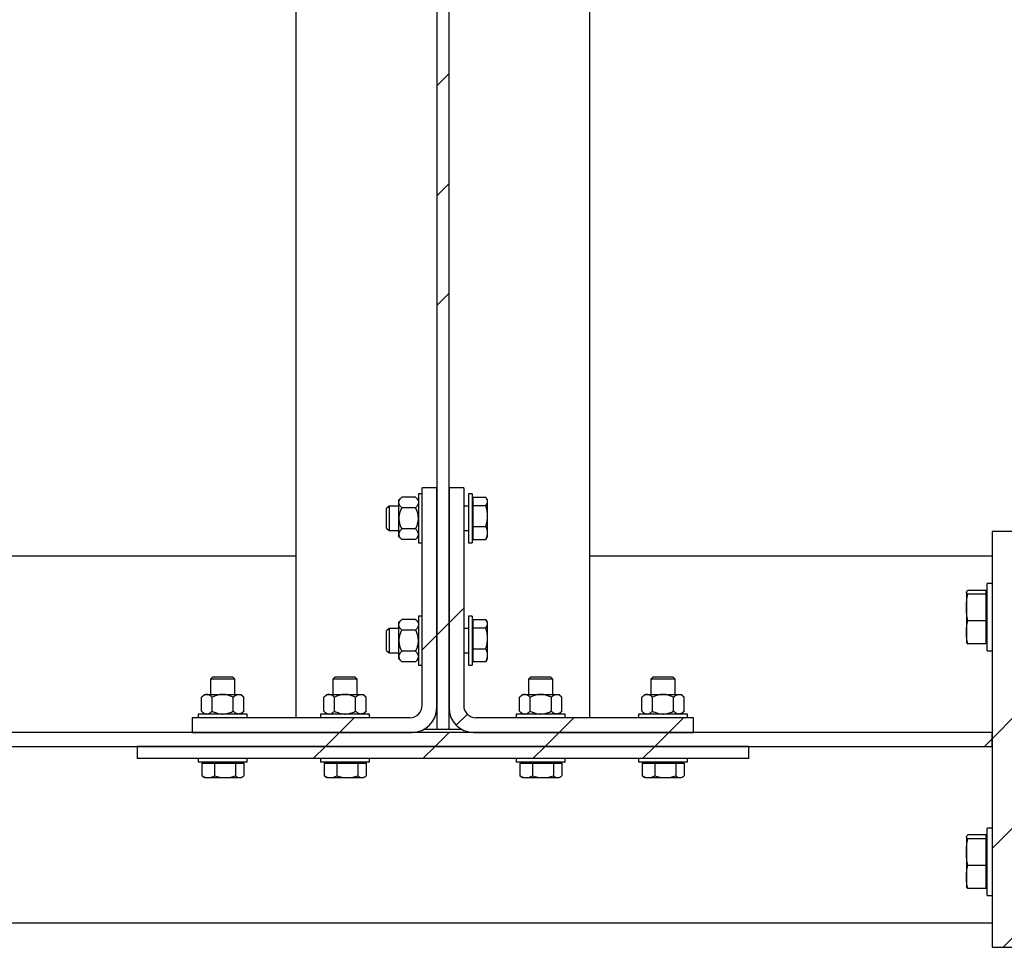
# Model space of a CAD drawing. Header units: millimetres. Extents: x 0 to 841, y 0 to 594.
# Tile 6 of 95: x 145 to 185, y 284 to 321. Entities that reach past the tile are written whole.
import ezdxf

# ---------------------------------------------------------------- set-up
doc = ezdxf.new("R2010")
doc.units = ezdxf.units.MM
doc.layers.add('TRAIT-FINS', color=9, linetype='Continuous')
doc.layers.add('TRAIT-FORT', color=4, linetype='Continuous', lineweight=25)
pattern_1 = [(45, (0, 0), (-13.4704, 13.4704), []), (45, (4.49, 2e-323), (-13.4704, 13.4704), []), (45, (8.98, 4e-323), (-13.4704, 13.4704), []), (45, (13.47, 6e-323), (-13.4704, 13.4704), [])]

msp = doc.modelspace()

# ---------------------------------------------------------------- hatches: boundary and pattern name
at = {"layer": 'TRAIT-FINS'}
h = msp.add_hatch(dxfattribs=at)
h.set_pattern_fill('DIN 201 ACIER ET FONTE', color=9, style=0, pattern_type=2)
h.set_pattern_definition(pattern_1)
h.paths.add_polyline_path([(162.108, 435.145), (161.608, 435.145), (161.608, 292.445), (162.108, 292.445)], flags=0)
h = msp.add_hatch(dxfattribs=at)
h.set_pattern_fill('DIN 201 ACIER ET FONTE', color=9, style=0, pattern_type=2)
h.set_pattern_definition(pattern_1)
edge = h.paths.add_edge_path(flags=0)
edge.add_line((161.008, 302.333), (161.008, 293.433))
edge.add_arc((160.508, 293.433), 0.5, 270, 360, ccw=False)
edge.add_line((160.508, 292.933), (151.608, 292.933))
edge.add_line((151.608, 292.933), (151.608, 292.333))
edge.add_line((151.608, 292.333), (160.608, 292.333))
edge.add_arc((160.608, 293.333), 1, 270, 360)
edge.add_line((161.608, 293.333), (161.608, 302.333))
edge.add_line((161.608, 302.333), (161.008, 302.333))
h = msp.add_hatch(dxfattribs=at)
h.set_pattern_fill('DIN 201 ACIER ET FONTE', color=9, style=0, pattern_type=2)
h.set_pattern_definition(pattern_1)
edge = h.paths.add_edge_path(flags=0)
edge.add_line((172.108, 292.933), (163.208, 292.933))
edge.add_arc((163.208, 293.433), 0.5, 180, 270, ccw=False)
edge.add_line((162.708, 293.433), (162.708, 302.333))
edge.add_line((162.708, 302.333), (162.108, 302.333))
edge.add_line((162.108, 302.333), (162.108, 293.333))
edge.add_arc((163.108, 293.333), 1, 180, 270)
edge.add_line((163.108, 292.333), (172.108, 292.333))
edge.add_line((172.108, 292.333), (172.108, 292.933))
h = msp.add_hatch(dxfattribs=at)
h.set_pattern_fill('DIN 201 ACIER ET FONTE', color=9, style=0, pattern_type=2)
h.set_pattern_definition(pattern_1)
h.paths.add_polyline_path([(185.308, 283.545), (185.308, 300.545), (184.308, 300.545), (184.308, 283.545)], flags=0)
h = msp.add_hatch(dxfattribs=at)
h.set_pattern_fill('DIN 201 ACIER ET FONTE', color=9, style=0, pattern_type=2)
h.set_pattern_definition(pattern_1)
h.paths.add_polyline_path([(104.308, 291.758), (184.308, 291.758), (184.308, 292.333), (104.308, 292.333)], flags=0)
h = msp.add_hatch(dxfattribs=at)
h.set_pattern_fill('DIN 201 ACIER ET FONTE', color=9, style=0, pattern_type=2)
h.set_pattern_definition(pattern_1)
h.paths.add_polyline_path([(149.358, 291.258), (174.358, 291.258), (174.358, 291.758), (149.358, 291.758)], flags=0)

# ---------------------------------------------------------------- linework, layer by layer
at = {"layer": 'TRAIT-FORT', "color": 4, "linetype": 'Continuous', "lineweight": 25}
for p, q in [((161.608, 435.145), (161.608, 292.445)), ((162.108, 292.445), (162.108, 435.145)), ((155.858, 292.933), (155.858, 434.658)), ((167.858, 292.933), (167.858, 434.658)), ((161.608, 302.333), (161.008, 302.333)), ((161.008, 293.433), (161.008, 302.333)), ((161.608, 293.333), (161.608, 302.333)), ((162.108, 302.333), (162.108, 293.333)), ((162.708, 302.333), (162.108, 302.333)), ((162.708, 302.333), (162.708, 293.433)), ((160.174, 301.949), (160.058, 301.833)), ((160.742, 301.949), (160.174, 301.949)), ((160.858, 301.833), (160.742, 301.949)), ((161.008, 302.083), (160.858, 302.083)), ((160.858, 302.083), (160.858, 300.083)), ((163.058, 302.083), (162.908, 302.083)), ((162.908, 302.083), (162.908, 300.083)), ((163.058, 302.083), (163.058, 300.083)), ((163.098, 301.942), (163.616, 301.942)), ((163.098, 301.61), (163.098, 301.942)), ((163.683, 301.833), (163.647, 301.895)), ((159.658, 301.583), (159.558, 301.483)), ((159.558, 300.683), (159.558, 301.483)), ((160.058, 301.583), (159.658, 301.583)), ((159.658, 301.583), (159.658, 300.583)), ((160.058, 301.732), (160.058, 301.833)), ((160.058, 301.083), (160.058, 301.732)), ((160.742, 301.516), (160.174, 301.516)), ((162.908, 301.583), (162.708, 301.583)), ((163.098, 301.775), (163.058, 301.775)), ((163.098, 301.61), (163.616, 301.61)), ((163.098, 300.751), (163.098, 301.61)), ((163.683, 301.776), (163.683, 301.833)), ((163.683, 301.181), (163.683, 301.776)), ((160.058, 300.433), (160.058, 301.083)), ((163.683, 300.488), (163.683, 301.181)), ((159.558, 300.683), (159.658, 300.583)), ((163.098, 300.751), (163.616, 300.751)), ((163.098, 300.224), (163.098, 300.751)), ((159.658, 300.583), (160.058, 300.583)), ((160.058, 300.333), (160.058, 300.433)), ((160.058, 300.333), (160.174, 300.217)), ((160.742, 300.65), (160.174, 300.65)), ((160.742, 300.217), (160.858, 300.333)), ((162.708, 300.583), (162.908, 300.583)), ((163.058, 300.39), (163.098, 300.39)), ((163.644, 300.272), (163.616, 300.224)), ((163.647, 300.271), (163.683, 300.333)), ((163.683, 300.333), (163.683, 300.488)), ((184.308, 300.545), (184.308, 283.545)), ((185.308, 300.545), (184.308, 300.545)), ((160.742, 300.217), (160.174, 300.217)), ((160.858, 300.083), (161.008, 300.083)), ((162.908, 300.083), (163.058, 300.083)), ((163.098, 300.224), (163.616, 300.224)), ((132.408, 299.545), (155.858, 299.545)), ((167.858, 299.545), (184.308, 299.545)), ((184.308, 298.42), (184.108, 298.42)), ((184.108, 297.177), (184.108, 298.42)), ((183.261, 298.08), (183.258, 298.07)), ((183.258, 298.07), (183.258, 298.07)), ((183.258, 298.062), (183.258, 297.438)), ((184.068, 298.139), (183.315, 298.139)), ((184.068, 297.985), (183.315, 297.985)), ((184.068, 297.985), (184.068, 298.139)), ((184.108, 297.995), (184.068, 297.995)), ((184.068, 296.891), (184.068, 297.985)), ((161.008, 297.083), (160.858, 297.083)), ((160.858, 297.083), (160.858, 295.083)), ((163.058, 297.083), (162.908, 297.083)), ((162.908, 297.083), (162.908, 295.083)), ((163.058, 297.083), (163.058, 295.083)), ((183.258, 297.438), (183.258, 296.422)), ((184.108, 295.67), (184.108, 297.177)), ((160.174, 296.949), (160.058, 296.833)), ((160.058, 296.732), (160.058, 296.833)), ((160.058, 296.083), (160.058, 296.732)), ((160.742, 296.949), (160.174, 296.949)), ((160.858, 296.833), (160.742, 296.949)), ((163.098, 296.775), (163.058, 296.775)), ((163.098, 296.942), (163.616, 296.942)), ((163.098, 296.61), (163.098, 296.942)), ((163.683, 296.833), (163.647, 296.895)), ((163.683, 296.776), (163.683, 296.833)), ((163.683, 296.181), (163.683, 296.776)), ((184.068, 296.891), (183.315, 296.891)), ((184.068, 295.952), (184.068, 296.891)), ((159.658, 296.583), (159.558, 296.483)), ((159.558, 295.683), (159.558, 296.483)), ((160.058, 296.583), (159.658, 296.583)), ((159.658, 296.583), (159.658, 295.583)), ((160.742, 296.516), (160.174, 296.516)), ((162.908, 296.583), (162.708, 296.583)), ((163.098, 296.61), (163.616, 296.61)), ((163.098, 295.751), (163.098, 296.61)), ((183.258, 296.422), (183.258, 296.02)), ((160.058, 295.433), (160.058, 296.083)), ((163.683, 295.488), (163.683, 296.181)), ((183.258, 296.02), (183.261, 296.01)), ((184.068, 295.952), (183.315, 295.952)), ((184.068, 296.095), (184.108, 296.095)), ((159.558, 295.683), (159.658, 295.583)), ((159.658, 295.583), (160.058, 295.583)), ((160.742, 295.65), (160.174, 295.65)), ((162.708, 295.583), (162.908, 295.583)), ((163.098, 295.751), (163.616, 295.751)), ((163.098, 295.224), (163.098, 295.751)), ((163.683, 295.333), (163.683, 295.488)), ((184.108, 295.67), (184.308, 295.67)), ((160.058, 295.333), (160.058, 295.433)), ((160.058, 295.333), (160.174, 295.217)), ((160.742, 295.217), (160.174, 295.217)), ((160.742, 295.217), (160.858, 295.333)), ((160.858, 295.083), (161.008, 295.083)), ((162.908, 295.083), (163.058, 295.083)), ((163.058, 295.39), (163.098, 295.39)), ((163.098, 295.224), (163.616, 295.224)), ((163.644, 295.272), (163.616, 295.224)), ((163.647, 295.271), (163.683, 295.333)), ((152.458, 294.608), (152.358, 294.508)), ((152.358, 294.508), (152.358, 293.883)), ((153.358, 294.508), (152.358, 294.508)), ((152.458, 294.608), (153.258, 294.608)), ((153.358, 294.508), (153.258, 294.608)), ((153.358, 293.883), (153.358, 294.508)), ((157.458, 294.608), (157.358, 294.508)), ((157.358, 294.508), (157.358, 293.883)), ((158.358, 294.508), (157.358, 294.508)), ((157.458, 294.608), (158.258, 294.608)), ((158.358, 294.508), (158.258, 294.608)), ((158.358, 293.883), (158.358, 294.508)), ((165.458, 294.608), (165.358, 294.508)), ((165.358, 294.508), (165.358, 293.883)), ((166.358, 294.508), (165.358, 294.508)), ((165.458, 294.608), (166.258, 294.608)), ((166.358, 294.508), (166.258, 294.608)), ((166.358, 293.883), (166.358, 294.508)), ((170.458, 294.608), (170.358, 294.508)), ((170.358, 294.508), (170.358, 293.883)), ((171.358, 294.508), (170.358, 294.508)), ((170.458, 294.608), (171.258, 294.608)), ((171.358, 294.508), (171.258, 294.608)), ((171.358, 293.883), (171.358, 294.508)), ((152.108, 293.883), (151.992, 293.767)), ((152.108, 293.883), (152.208, 293.883)), ((152.208, 293.883), (152.858, 293.883)), ((152.858, 293.883), (153.507, 293.883)), ((153.507, 293.883), (153.608, 293.883)), ((153.724, 293.767), (153.608, 293.883)), ((157.108, 293.883), (156.992, 293.767)), ((157.108, 293.883), (157.208, 293.883)), ((157.208, 293.883), (157.858, 293.883)), ((157.858, 293.883), (158.507, 293.883)), ((158.507, 293.883), (158.608, 293.883)), ((158.724, 293.767), (158.608, 293.883)), ((165.108, 293.883), (164.992, 293.767)), ((165.108, 293.883), (165.208, 293.883)), ((165.208, 293.883), (165.858, 293.883)), ((165.858, 293.883), (166.507, 293.883)), ((166.507, 293.883), (166.608, 293.883)), ((166.724, 293.767), (166.608, 293.883)), ((170.108, 293.883), (169.992, 293.767)), ((170.108, 293.883), (170.208, 293.883)), ((170.208, 293.883), (170.858, 293.883)), ((170.858, 293.883), (171.507, 293.883)), ((171.507, 293.883), (171.608, 293.883)), ((171.724, 293.767), (171.608, 293.883)), ((151.992, 293.199), (151.992, 293.767)), ((152.425, 293.199), (152.425, 293.767)), ((153.291, 293.199), (153.291, 293.767)), ((153.724, 293.199), (153.724, 293.767)), ((156.992, 293.199), (156.992, 293.767)), ((157.425, 293.199), (157.425, 293.767)), ((158.291, 293.199), (158.291, 293.767)), ((158.724, 293.199), (158.724, 293.767)), ((164.992, 293.199), (164.992, 293.767)), ((165.425, 293.199), (165.425, 293.767)), ((166.291, 293.199), (166.291, 293.767)), ((166.724, 293.199), (166.724, 293.767)), ((169.992, 293.199), (169.992, 293.767)), ((170.425, 293.199), (170.425, 293.767)), ((171.291, 293.199), (171.291, 293.767)), ((171.724, 293.199), (171.724, 293.767)), ((151.858, 293.083), (151.858, 292.933)), ((153.858, 293.083), (151.858, 293.083)), ((151.992, 293.199), (152.108, 293.083)), ((153.608, 293.083), (153.724, 293.199)), ((153.858, 292.933), (153.858, 293.083)), ((156.858, 293.083), (156.858, 292.933)), ((158.858, 293.083), (156.858, 293.083)), ((156.992, 293.199), (157.108, 293.083)), ((158.608, 293.083), (158.724, 293.199)), ((158.858, 292.933), (158.858, 293.083)), ((164.858, 293.083), (164.858, 292.933)), ((166.858, 293.083), (164.858, 293.083)), ((164.992, 293.199), (165.108, 293.083)), ((166.608, 293.083), (166.724, 293.199)), ((166.858, 292.933), (166.858, 293.083)), ((169.858, 293.083), (169.858, 292.933)), ((171.858, 293.083), (169.858, 293.083)), ((169.992, 293.199), (170.108, 293.083)), ((171.608, 293.083), (171.724, 293.199)), ((171.858, 292.933), (171.858, 293.083)), ((151.608, 292.933), (151.608, 292.333)), ((160.508, 292.933), (151.608, 292.933)), ((172.108, 292.933), (163.208, 292.933)), ((172.108, 292.333), (172.108, 292.933)), ((184.308, 292.333), (104.308, 292.333)), ((151.608, 292.333), (160.608, 292.333)), ((161.608, 292.445), (161.069, 292.445)), ((162.108, 292.445), (161.608, 292.445)), ((162.647, 292.445), (162.108, 292.445)), ((163.108, 292.333), (172.108, 292.333)), ((184.308, 291.758), (184.308, 292.333)), ((104.308, 291.758), (184.308, 291.758)), ((149.358, 291.758), (149.358, 291.258)), ((174.358, 291.758), (149.358, 291.758)), ((174.358, 291.258), (174.358, 291.758)), ((174.358, 291.258), (149.358, 291.258)), ((151.858, 291.258), (151.858, 291.108)), ((153.858, 291.108), (151.858, 291.108)), ((151.999, 291.068), (151.999, 290.55)), ((151.999, 291.068), (152.526, 291.068)), ((152.165, 291.108), (152.165, 291.068)), ((152.526, 291.068), (152.526, 290.55)), ((152.526, 291.068), (153.385, 291.068)), ((153.385, 291.068), (153.385, 290.55)), ((153.385, 291.068), (153.716, 291.068)), ((153.55, 291.068), (153.55, 291.108)), ((153.716, 291.068), (153.716, 290.55)), ((153.858, 291.108), (153.858, 291.258)), ((156.858, 291.258), (156.858, 291.108)), ((158.858, 291.108), (156.858, 291.108)), ((156.999, 291.068), (156.999, 290.55)), ((156.999, 291.068), (157.526, 291.068)), ((157.165, 291.108), (157.165, 291.068)), ((157.526, 291.068), (157.526, 290.55)), ((157.526, 291.068), (158.385, 291.068)), ((158.385, 291.068), (158.385, 290.55)), ((158.385, 291.068), (158.716, 291.068)), ((158.55, 291.068), (158.55, 291.108)), ((158.716, 291.068), (158.716, 290.55)), ((158.858, 291.108), (158.858, 291.258)), ((164.858, 291.258), (164.858, 291.108)), ((166.858, 291.108), (164.858, 291.108)), ((164.999, 291.068), (164.999, 290.55)), ((164.999, 291.068), (165.526, 291.068)), ((165.165, 291.108), (165.165, 291.068)), ((165.526, 291.068), (165.526, 290.55)), ((165.526, 291.068), (166.385, 291.068)), ((166.385, 291.068), (166.385, 290.55)), ((166.385, 291.068), (166.716, 291.068)), ((166.55, 291.068), (166.55, 291.108)), ((166.716, 291.068), (166.716, 290.55)), ((166.858, 291.108), (166.858, 291.258)), ((169.858, 291.258), (169.858, 291.108)), ((171.858, 291.108), (169.858, 291.108)), ((169.999, 291.068), (169.999, 290.55)), ((169.999, 291.068), (170.526, 291.068)), ((170.165, 291.108), (170.165, 291.068)), ((170.526, 291.068), (170.526, 290.55)), ((170.526, 291.068), (171.385, 291.068)), ((171.385, 291.068), (171.385, 290.55)), ((171.385, 291.068), (171.716, 291.068)), ((171.55, 291.068), (171.55, 291.108)), ((171.716, 291.068), (171.716, 290.55)), ((171.858, 291.108), (171.858, 291.258)), ((152.047, 290.522), (151.999, 290.55)), ((152.046, 290.519), (152.108, 290.483)), ((152.108, 290.483), (152.263, 290.483)), ((152.263, 290.483), (152.955, 290.483)), ((152.955, 290.483), (153.551, 290.483)), ((153.551, 290.483), (153.608, 290.483)), ((153.608, 290.483), (153.67, 290.519)), ((157.047, 290.522), (156.999, 290.55)), ((157.046, 290.519), (157.108, 290.483)), ((157.108, 290.483), (157.263, 290.483)), ((157.263, 290.483), (157.955, 290.483)), ((157.955, 290.483), (158.551, 290.483)), ((158.551, 290.483), (158.608, 290.483)), ((158.608, 290.483), (158.67, 290.519)), ((165.047, 290.522), (164.999, 290.55)), ((165.046, 290.519), (165.108, 290.483)), ((165.108, 290.483), (165.263, 290.483)), ((165.263, 290.483), (165.955, 290.483)), ((165.955, 290.483), (166.551, 290.483)), ((166.551, 290.483), (166.608, 290.483)), ((166.608, 290.483), (166.67, 290.519)), ((170.047, 290.522), (169.999, 290.55)), ((170.046, 290.519), (170.108, 290.483)), ((170.108, 290.483), (170.263, 290.483)), ((170.263, 290.483), (170.955, 290.483)), ((170.955, 290.483), (171.551, 290.483)), ((171.551, 290.483), (171.608, 290.483)), ((171.608, 290.483), (171.67, 290.519)), ((184.308, 288.42), (184.108, 288.42)), ((184.108, 287.177), (184.108, 288.42)), ((183.261, 288.08), (183.258, 288.07)), ((183.258, 288.07), (183.258, 288.07)), ((183.258, 288.062), (183.258, 287.438)), ((184.068, 288.139), (183.315, 288.139)), ((184.068, 287.985), (183.315, 287.985)), ((184.068, 287.985), (184.068, 288.139)), ((184.108, 287.995), (184.068, 287.995)), ((184.068, 286.891), (184.068, 287.985)), ((183.258, 287.438), (183.258, 286.422)), ((184.108, 285.67), (184.108, 287.177)), ((184.068, 286.891), (183.315, 286.891)), ((184.068, 285.952), (184.068, 286.891)), ((183.258, 286.422), (183.258, 286.02)), ((183.258, 286.02), (183.261, 286.01)), ((184.068, 285.952), (183.315, 285.952)), ((184.068, 286.095), (184.108, 286.095)), ((184.108, 285.67), (184.308, 285.67)), ((132.408, 284.545), (184.308, 284.545)), ((184.308, 283.545), (185.308, 283.545))]:
    msp.add_line(p, q, dxfattribs=at)
for centre, radius, start, end in [((160.508, 293.433), 0.5, 270, 0), ((163.208, 293.433), 0.5, 180, 270), ((160.608, 293.333), 1, 270, 0), ((163.108, 293.333), 1, 180, 270)]:
    msp.add_arc(centre, radius, start, end, dxfattribs=at)
for points, knots in [([(160.058, 301.732), (160.059, 301.751), (160.063, 301.789), (160.096, 301.863), (160.143, 301.915), (160.174, 301.949)], [0, 0, 0, 0, 0.249707, 0.504625, 1, 1, 1, 1]), ([(160.742, 301.949), (160.769, 301.919), (160.824, 301.859), (160.855, 301.784), (160.857, 301.741), (160.858, 301.732)], [0, 0, 0, 0, 0.432386, 0.879557, 1, 1, 1, 1]), ([(163.683, 301.776), (163.679, 301.803), (163.673, 301.86), (163.635, 301.914), (163.616, 301.942)], [0, 0, 0, 0, 0.494511, 1, 1, 1, 1]), ([(160.174, 301.516), (160.147, 301.546), (160.092, 301.606), (160.06, 301.681), (160.058, 301.723), (160.058, 301.732)], [0, 0, 0, 0, 0.432386, 0.879557, 1, 1, 1, 1]), ([(160.174, 301.516), (160.15, 301.465), (160.107, 301.372), (160.066, 301.226), (160.06, 301.131), (160.058, 301.083)], [0, 0, 0, 0, 0.370534, 0.681058, 1, 1, 1, 1]), ([(160.858, 301.732), (160.856, 301.714), (160.853, 301.676), (160.819, 301.602), (160.772, 301.55), (160.742, 301.516)], [0, 0, 0, 0, 0.249707, 0.504625, 1, 1, 1, 1]), ([(160.858, 301.083), (160.855, 301.13), (160.85, 301.225), (160.809, 301.371), (160.765, 301.465), (160.742, 301.516)], [0, 0, 0, 0, 0.309954, 0.629469, 1, 1, 1, 1]), ([(163.616, 301.61), (163.634, 301.637), (163.672, 301.691), (163.679, 301.747), (163.683, 301.776)], [0, 0, 0, 0, 0.495458, 1, 1, 1, 1]), ([(163.683, 301.181), (163.679, 301.252), (163.673, 301.398), (163.635, 301.539), (163.616, 301.61)], [0, 0, 0, 0, 0.494511, 1, 1, 1, 1]), ([(160.058, 301.083), (160.058, 301.076), (160.058, 301.015), (160.075, 300.9), (160.12, 300.764), (160.158, 300.682), (160.174, 300.65)], [0, 0, 0, 0, 0.048843, 0.400094, 0.764039, 1, 1, 1, 1]), ([(160.742, 300.65), (160.757, 300.682), (160.795, 300.762), (160.84, 300.899), (160.857, 301.014), (160.858, 301.076), (160.858, 301.083)], [0, 0, 0, 0, 0.235965, 0.588239, 0.951157, 1, 1, 1, 1]), ([(163.616, 300.751), (163.634, 300.821), (163.672, 300.962), (163.679, 301.107), (163.683, 301.181)], [0, 0, 0, 0, 0.495458, 1, 1, 1, 1]), ([(163.683, 300.488), (163.679, 300.532), (163.673, 300.621), (163.635, 300.708), (163.616, 300.751)], [0, 0, 0, 0, 0.494511, 1, 1, 1, 1]), ([(160.174, 300.65), (160.147, 300.62), (160.092, 300.56), (160.06, 300.485), (160.058, 300.442), (160.058, 300.433)], [0, 0, 0, 0, 0.432386, 0.879557, 1, 1, 1, 1]), ([(160.058, 300.433), (160.059, 300.415), (160.063, 300.377), (160.096, 300.303), (160.143, 300.251), (160.174, 300.217)], [0, 0, 0, 0, 0.249707, 0.504625, 1, 1, 1, 1]), ([(160.858, 300.433), (160.856, 300.452), (160.853, 300.49), (160.819, 300.564), (160.772, 300.616), (160.742, 300.65)], [0, 0, 0, 0, 0.249707, 0.504625, 1, 1, 1, 1]), ([(160.742, 300.217), (160.769, 300.247), (160.824, 300.307), (160.855, 300.382), (160.857, 300.424), (160.858, 300.433)], [0, 0, 0, 0, 0.432386, 0.879557, 1, 1, 1, 1]), ([(163.616, 300.224), (163.634, 300.267), (163.672, 300.353), (163.679, 300.443), (163.683, 300.488)], [0, 0, 0, 0, 0.495458, 1, 1, 1, 1]), ([(183.258, 298.062), (183.261, 298.075), (183.266, 298.1), (183.299, 298.126), (183.315, 298.139)], [0, 0, 0, 0, 0.497781, 1, 1, 1, 1]), ([(183.315, 297.985), (183.299, 297.997), (183.266, 298.023), (183.261, 298.049), (183.258, 298.062)], [0, 0, 0, 0, 0.498113, 1, 1, 1, 1]), ([(183.258, 297.438), (183.261, 297.529), (183.266, 297.713), (183.299, 297.894), (183.315, 297.985)], [0, 0, 0, 0, 0.497781, 1, 1, 1, 1]), ([(183.315, 296.891), (183.299, 296.982), (183.266, 297.163), (183.261, 297.346), (183.258, 297.438)], [0, 0, 0, 0, 0.498113, 1, 1, 1, 1]), ([(160.058, 296.732), (160.059, 296.751), (160.063, 296.789), (160.096, 296.863), (160.143, 296.915), (160.174, 296.949)], [0, 0, 0, 0, 0.249707, 0.504625, 1, 1, 1, 1]), ([(160.174, 296.516), (160.147, 296.546), (160.092, 296.606), (160.06, 296.681), (160.058, 296.723), (160.058, 296.732)], [0, 0, 0, 0, 0.432386, 0.879557, 1, 1, 1, 1]), ([(160.742, 296.949), (160.769, 296.919), (160.824, 296.859), (160.855, 296.784), (160.857, 296.741), (160.858, 296.732)], [0, 0, 0, 0, 0.432386, 0.879557, 1, 1, 1, 1]), ([(160.858, 296.732), (160.856, 296.714), (160.853, 296.676), (160.819, 296.602), (160.772, 296.55), (160.742, 296.516)], [0, 0, 0, 0, 0.249707, 0.504625, 1, 1, 1, 1]), ([(163.683, 296.776), (163.679, 296.803), (163.673, 296.86), (163.635, 296.914), (163.616, 296.942)], [0, 0, 0, 0, 0.494511, 1, 1, 1, 1]), ([(163.616, 296.61), (163.634, 296.637), (163.672, 296.691), (163.679, 296.747), (163.683, 296.776)], [0, 0, 0, 0, 0.495458, 1, 1, 1, 1]), ([(183.258, 296.422), (183.261, 296.5), (183.266, 296.658), (183.299, 296.813), (183.315, 296.891)], [0, 0, 0, 0, 0.4977806, 1, 1, 1, 1]), ([(160.174, 296.516), (160.15, 296.465), (160.107, 296.372), (160.066, 296.226), (160.06, 296.131), (160.058, 296.083)], [0, 0, 0, 0, 0.370534, 0.681058, 1, 1, 1, 1]), ([(160.858, 296.083), (160.855, 296.13), (160.85, 296.225), (160.809, 296.371), (160.765, 296.465), (160.742, 296.516)], [0, 0, 0, 0, 0.309954, 0.629469, 1, 1, 1, 1]), ([(163.683, 296.181), (163.679, 296.252), (163.673, 296.398), (163.635, 296.539), (163.616, 296.61)], [0, 0, 0, 0, 0.494511, 1, 1, 1, 1]), ([(183.315, 295.952), (183.299, 296.03), (183.266, 296.185), (183.261, 296.343), (183.258, 296.422)], [0, 0, 0, 0, 0.498113, 1, 1, 1, 1]), ([(160.058, 296.083), (160.058, 296.076), (160.058, 296.015), (160.075, 295.9), (160.12, 295.764), (160.158, 295.682), (160.174, 295.65)], [0, 0, 0, 0, 0.048843, 0.400094, 0.764039, 1, 1, 1, 1]), ([(160.742, 295.65), (160.757, 295.682), (160.795, 295.762), (160.84, 295.899), (160.857, 296.014), (160.858, 296.076), (160.858, 296.083)], [0, 0, 0, 0, 0.235965, 0.588239, 0.951157, 1, 1, 1, 1]), ([(163.616, 295.751), (163.634, 295.821), (163.672, 295.962), (163.679, 296.107), (163.683, 296.181)], [0, 0, 0, 0, 0.495458, 1, 1, 1, 1]), ([(183.265, 296.012), (183.267, 296.005), (183.272, 295.985), (183.298, 295.965), (183.315, 295.952)], [0, 0, 0, 0, 0.350887, 1, 1, 1, 1]), ([(160.174, 295.65), (160.147, 295.62), (160.092, 295.56), (160.06, 295.485), (160.058, 295.442), (160.058, 295.433)], [0, 0, 0, 0, 0.432386, 0.879557, 1, 1, 1, 1]), ([(160.858, 295.433), (160.856, 295.452), (160.853, 295.49), (160.819, 295.564), (160.772, 295.616), (160.742, 295.65)], [0, 0, 0, 0, 0.249707, 0.504625, 1, 1, 1, 1]), ([(163.683, 295.488), (163.679, 295.532), (163.673, 295.621), (163.635, 295.708), (163.616, 295.751)], [0, 0, 0, 0, 0.494511, 1, 1, 1, 1]), ([(163.616, 295.224), (163.634, 295.267), (163.672, 295.353), (163.679, 295.443), (163.683, 295.488)], [0, 0, 0, 0, 0.495458, 1, 1, 1, 1]), ([(160.058, 295.433), (160.059, 295.415), (160.063, 295.377), (160.096, 295.303), (160.143, 295.251), (160.174, 295.217)], [0, 0, 0, 0, 0.249707, 0.504625, 1, 1, 1, 1]), ([(160.742, 295.217), (160.769, 295.247), (160.824, 295.307), (160.855, 295.382), (160.857, 295.424), (160.858, 295.433)], [0, 0, 0, 0, 0.432386, 0.879557, 1, 1, 1, 1]), ([(152.208, 293.883), (152.189, 293.881), (152.151, 293.878), (152.077, 293.844), (152.026, 293.798), (151.992, 293.767)], [0, 0, 0, 0, 0.249707, 0.504625, 1, 1, 1, 1]), ([(152.425, 293.767), (152.395, 293.794), (152.335, 293.849), (152.26, 293.881), (152.217, 293.882), (152.208, 293.883)], [0, 0, 0, 0, 0.432386, 0.879557, 1, 1, 1, 1]), ([(152.858, 293.883), (152.85, 293.883), (152.79, 293.882), (152.675, 293.866), (152.538, 293.821), (152.457, 293.782), (152.425, 293.767)], [0, 0, 0, 0, 0.048843, 0.400094, 0.764039, 1, 1, 1, 1]), ([(153.291, 293.767), (153.24, 293.79), (153.147, 293.833), (153.001, 293.875), (152.906, 293.88), (152.858, 293.883)], [0, 0, 0, 0, 0.370534, 0.681058, 1, 1, 1, 1]), ([(153.291, 293.767), (153.32, 293.794), (153.381, 293.849), (153.455, 293.881), (153.498, 293.882), (153.507, 293.883)], [0, 0, 0, 0, 0.432386, 0.879557, 1, 1, 1, 1]), ([(153.507, 293.883), (153.526, 293.881), (153.564, 293.878), (153.638, 293.844), (153.69, 293.798), (153.724, 293.767)], [0, 0, 0, 0, 0.249707, 0.504625, 1, 1, 1, 1]), ([(157.208, 293.883), (157.189, 293.881), (157.151, 293.878), (157.077, 293.844), (157.026, 293.798), (156.992, 293.767)], [0, 0, 0, 0, 0.249707, 0.504625, 1, 1, 1, 1]), ([(157.425, 293.767), (157.395, 293.794), (157.335, 293.849), (157.26, 293.881), (157.217, 293.882), (157.208, 293.883)], [0, 0, 0, 0, 0.432386, 0.879557, 1, 1, 1, 1]), ([(157.858, 293.883), (157.85, 293.883), (157.79, 293.882), (157.675, 293.866), (157.538, 293.821), (157.457, 293.782), (157.425, 293.767)], [0, 0, 0, 0, 0.048843, 0.400094, 0.764039, 1, 1, 1, 1]), ([(158.291, 293.767), (158.24, 293.79), (158.147, 293.833), (158.001, 293.875), (157.906, 293.88), (157.858, 293.883)], [0, 0, 0, 0, 0.370534, 0.681058, 1, 1, 1, 1]), ([(158.291, 293.767), (158.32, 293.794), (158.381, 293.849), (158.455, 293.881), (158.498, 293.882), (158.507, 293.883)], [0, 0, 0, 0, 0.432386, 0.879557, 1, 1, 1, 1]), ([(158.507, 293.883), (158.526, 293.881), (158.564, 293.878), (158.638, 293.844), (158.69, 293.798), (158.724, 293.767)], [0, 0, 0, 0, 0.249707, 0.504625, 1, 1, 1, 1]), ([(165.208, 293.883), (165.189, 293.881), (165.151, 293.878), (165.077, 293.844), (165.026, 293.798), (164.992, 293.767)], [0, 0, 0, 0, 0.249707, 0.504625, 1, 1, 1, 1]), ([(165.425, 293.767), (165.395, 293.794), (165.335, 293.849), (165.26, 293.881), (165.217, 293.882), (165.208, 293.883)], [0, 0, 0, 0, 0.432386, 0.879557, 1, 1, 1, 1]), ([(165.858, 293.883), (165.85, 293.883), (165.79, 293.882), (165.675, 293.866), (165.538, 293.821), (165.457, 293.782), (165.425, 293.767)], [0, 0, 0, 0, 0.048843, 0.400094, 0.764039, 1, 1, 1, 1]), ([(166.291, 293.767), (166.24, 293.79), (166.147, 293.833), (166.001, 293.875), (165.906, 293.88), (165.858, 293.883)], [0, 0, 0, 0, 0.370534, 0.681058, 1, 1, 1, 1]), ([(166.291, 293.767), (166.32, 293.794), (166.381, 293.849), (166.455, 293.881), (166.498, 293.882), (166.507, 293.883)], [0, 0, 0, 0, 0.432386, 0.879557, 1, 1, 1, 1]), ([(166.507, 293.883), (166.526, 293.881), (166.564, 293.878), (166.638, 293.844), (166.69, 293.798), (166.724, 293.767)], [0, 0, 0, 0, 0.249707, 0.504625, 1, 1, 1, 1]), ([(170.208, 293.883), (170.189, 293.881), (170.151, 293.878), (170.077, 293.844), (170.026, 293.798), (169.992, 293.767)], [0, 0, 0, 0, 0.249707, 0.504625, 1, 1, 1, 1]), ([(170.425, 293.767), (170.395, 293.794), (170.335, 293.849), (170.26, 293.881), (170.217, 293.882), (170.208, 293.883)], [0, 0, 0, 0, 0.432386, 0.879557, 1, 1, 1, 1]), ([(170.858, 293.883), (170.85, 293.883), (170.79, 293.882), (170.675, 293.866), (170.538, 293.821), (170.457, 293.782), (170.425, 293.767)], [0, 0, 0, 0, 0.048843, 0.400094, 0.764039, 1, 1, 1, 1]), ([(171.291, 293.767), (171.24, 293.79), (171.147, 293.833), (171.001, 293.875), (170.906, 293.88), (170.858, 293.883)], [0, 0, 0, 0, 0.370534, 0.681058, 1, 1, 1, 1]), ([(171.291, 293.767), (171.32, 293.794), (171.381, 293.849), (171.455, 293.881), (171.498, 293.882), (171.507, 293.883)], [0, 0, 0, 0, 0.432386, 0.879557, 1, 1, 1, 1]), ([(171.507, 293.883), (171.526, 293.881), (171.564, 293.878), (171.638, 293.844), (171.69, 293.798), (171.724, 293.767)], [0, 0, 0, 0, 0.249707, 0.504625, 1, 1, 1, 1]), ([(151.992, 293.199), (152.021, 293.172), (152.082, 293.117), (152.156, 293.085), (152.199, 293.083), (152.208, 293.083)], [0, 0, 0, 0, 0.432386, 0.879557, 1, 1, 1, 1]), ([(152.208, 293.083), (152.227, 293.085), (152.265, 293.088), (152.339, 293.122), (152.391, 293.168), (152.425, 293.199)], [0, 0, 0, 0, 0.249707, 0.504625, 1, 1, 1, 1]), ([(152.425, 293.199), (152.457, 293.184), (152.537, 293.146), (152.673, 293.1), (152.788, 293.084), (152.85, 293.083), (152.858, 293.083)], [0, 0, 0, 0, 0.235965, 0.588239, 0.951157, 1, 1, 1, 1]), ([(152.858, 293.083), (152.904, 293.086), (152.999, 293.091), (153.146, 293.132), (153.24, 293.176), (153.291, 293.199)], [0, 0, 0, 0, 0.309954, 0.629469, 1, 1, 1, 1]), ([(153.507, 293.083), (153.488, 293.085), (153.45, 293.088), (153.376, 293.122), (153.325, 293.168), (153.291, 293.199)], [0, 0, 0, 0, 0.249707, 0.504625, 1, 1, 1, 1]), ([(153.724, 293.199), (153.694, 293.172), (153.634, 293.117), (153.559, 293.085), (153.516, 293.083), (153.507, 293.083)], [0, 0, 0, 0, 0.432386, 0.879557, 1, 1, 1, 1]), ([(156.992, 293.199), (157.021, 293.172), (157.082, 293.117), (157.156, 293.085), (157.199, 293.083), (157.208, 293.083)], [0, 0, 0, 0, 0.432386, 0.879557, 1, 1, 1, 1]), ([(157.208, 293.083), (157.227, 293.085), (157.265, 293.088), (157.339, 293.122), (157.391, 293.168), (157.425, 293.199)], [0, 0, 0, 0, 0.249707, 0.504625, 1, 1, 1, 1]), ([(157.425, 293.199), (157.457, 293.184), (157.537, 293.146), (157.673, 293.1), (157.788, 293.084), (157.85, 293.083), (157.858, 293.083)], [0, 0, 0, 0, 0.235965, 0.588239, 0.951157, 1, 1, 1, 1]), ([(157.858, 293.083), (157.904, 293.086), (157.999, 293.091), (158.146, 293.132), (158.24, 293.176), (158.291, 293.199)], [0, 0, 0, 0, 0.309954, 0.629469, 1, 1, 1, 1]), ([(158.507, 293.083), (158.488, 293.085), (158.45, 293.088), (158.376, 293.122), (158.325, 293.168), (158.291, 293.199)], [0, 0, 0, 0, 0.249707, 0.504625, 1, 1, 1, 1]), ([(158.724, 293.199), (158.694, 293.172), (158.634, 293.117), (158.559, 293.085), (158.516, 293.083), (158.507, 293.083)], [0, 0, 0, 0, 0.432386, 0.879557, 1, 1, 1, 1]), ([(164.992, 293.199), (165.021, 293.172), (165.082, 293.117), (165.156, 293.085), (165.199, 293.083), (165.208, 293.083)], [0, 0, 0, 0, 0.432386, 0.879557, 1, 1, 1, 1]), ([(165.208, 293.083), (165.227, 293.085), (165.265, 293.088), (165.339, 293.122), (165.391, 293.168), (165.425, 293.199)], [0, 0, 0, 0, 0.249707, 0.504625, 1, 1, 1, 1]), ([(165.425, 293.199), (165.457, 293.184), (165.537, 293.146), (165.673, 293.1), (165.788, 293.084), (165.85, 293.083), (165.858, 293.083)], [0, 0, 0, 0, 0.235965, 0.588239, 0.951157, 1, 1, 1, 1]), ([(165.858, 293.083), (165.904, 293.086), (165.999, 293.091), (166.146, 293.132), (166.24, 293.176), (166.291, 293.199)], [0, 0, 0, 0, 0.309954, 0.629469, 1, 1, 1, 1]), ([(166.507, 293.083), (166.488, 293.085), (166.45, 293.088), (166.376, 293.122), (166.325, 293.168), (166.291, 293.199)], [0, 0, 0, 0, 0.249707, 0.504625, 1, 1, 1, 1]), ([(166.724, 293.199), (166.694, 293.172), (166.634, 293.117), (166.559, 293.085), (166.516, 293.083), (166.507, 293.083)], [0, 0, 0, 0, 0.432386, 0.879557, 1, 1, 1, 1]), ([(169.992, 293.199), (170.021, 293.172), (170.082, 293.117), (170.156, 293.085), (170.199, 293.083), (170.208, 293.083)], [0, 0, 0, 0, 0.432386, 0.879557, 1, 1, 1, 1]), ([(170.208, 293.083), (170.227, 293.085), (170.265, 293.088), (170.339, 293.122), (170.391, 293.168), (170.425, 293.199)], [0, 0, 0, 0, 0.249707, 0.504625, 1, 1, 1, 1]), ([(170.425, 293.199), (170.457, 293.184), (170.537, 293.146), (170.673, 293.1), (170.788, 293.084), (170.85, 293.083), (170.858, 293.083)], [0, 0, 0, 0, 0.235965, 0.588239, 0.951157, 1, 1, 1, 1]), ([(170.858, 293.083), (170.904, 293.086), (170.999, 293.091), (171.146, 293.132), (171.24, 293.176), (171.291, 293.199)], [0, 0, 0, 0, 0.309954, 0.629469, 1, 1, 1, 1]), ([(171.507, 293.083), (171.488, 293.085), (171.45, 293.088), (171.376, 293.122), (171.325, 293.168), (171.291, 293.199)], [0, 0, 0, 0, 0.249707, 0.504625, 1, 1, 1, 1]), ([(171.724, 293.199), (171.694, 293.172), (171.634, 293.117), (171.559, 293.085), (171.516, 293.083), (171.507, 293.083)], [0, 0, 0, 0, 0.432386, 0.879557, 1, 1, 1, 1]), ([(151.999, 290.55), (152.042, 290.531), (152.128, 290.493), (152.217, 290.486), (152.263, 290.483)], [0, 0, 0, 0, 0.495458, 1, 1, 1, 1]), ([(152.263, 290.483), (152.307, 290.486), (152.396, 290.493), (152.482, 290.531), (152.526, 290.55)], [0, 0, 0, 0, 0.494511, 1, 1, 1, 1]), ([(152.526, 290.55), (152.596, 290.531), (152.736, 290.493), (152.882, 290.486), (152.955, 290.483)], [0, 0, 0, 0, 0.495458, 1, 1, 1, 1]), ([(152.955, 290.483), (153.027, 290.486), (153.173, 290.493), (153.313, 290.531), (153.385, 290.55)], [0, 0, 0, 0, 0.494511, 1, 1, 1, 1]), ([(153.385, 290.55), (153.412, 290.531), (153.466, 290.493), (153.522, 290.486), (153.551, 290.483)], [0, 0, 0, 0, 0.495458, 1, 1, 1, 1]), ([(153.551, 290.483), (153.578, 290.486), (153.635, 290.493), (153.689, 290.531), (153.716, 290.55)], [0, 0, 0, 0, 0.494511, 1, 1, 1, 1]), ([(156.999, 290.55), (157.042, 290.531), (157.128, 290.493), (157.217, 290.486), (157.263, 290.483)], [0, 0, 0, 0, 0.495458, 1, 1, 1, 1]), ([(157.263, 290.483), (157.307, 290.486), (157.396, 290.493), (157.482, 290.531), (157.526, 290.55)], [0, 0, 0, 0, 0.494511, 1, 1, 1, 1]), ([(157.526, 290.55), (157.596, 290.531), (157.736, 290.493), (157.882, 290.486), (157.955, 290.483)], [0, 0, 0, 0, 0.495458, 1, 1, 1, 1]), ([(157.955, 290.483), (158.027, 290.486), (158.173, 290.493), (158.313, 290.531), (158.385, 290.55)], [0, 0, 0, 0, 0.494511, 1, 1, 1, 1]), ([(158.385, 290.55), (158.412, 290.531), (158.466, 290.493), (158.522, 290.486), (158.551, 290.483)], [0, 0, 0, 0, 0.495458, 1, 1, 1, 1]), ([(158.551, 290.483), (158.578, 290.486), (158.635, 290.493), (158.689, 290.531), (158.716, 290.55)], [0, 0, 0, 0, 0.494511, 1, 1, 1, 1]), ([(164.999, 290.55), (165.042, 290.531), (165.128, 290.493), (165.217, 290.486), (165.263, 290.483)], [0, 0, 0, 0, 0.495458, 1, 1, 1, 1]), ([(165.263, 290.483), (165.307, 290.486), (165.396, 290.493), (165.482, 290.531), (165.526, 290.55)], [0, 0, 0, 0, 0.494511, 1, 1, 1, 1]), ([(165.526, 290.55), (165.596, 290.531), (165.736, 290.493), (165.882, 290.486), (165.955, 290.483)], [0, 0, 0, 0, 0.495458, 1, 1, 1, 1]), ([(165.955, 290.483), (166.027, 290.486), (166.173, 290.493), (166.313, 290.531), (166.385, 290.55)], [0, 0, 0, 0, 0.494511, 1, 1, 1, 1]), ([(166.385, 290.55), (166.412, 290.531), (166.466, 290.493), (166.522, 290.486), (166.551, 290.483)], [0, 0, 0, 0, 0.495458, 1, 1, 1, 1]), ([(166.551, 290.483), (166.578, 290.486), (166.635, 290.493), (166.689, 290.531), (166.716, 290.55)], [0, 0, 0, 0, 0.494511, 1, 1, 1, 1]), ([(169.999, 290.55), (170.042, 290.531), (170.128, 290.493), (170.217, 290.486), (170.263, 290.483)], [0, 0, 0, 0, 0.495458, 1, 1, 1, 1]), ([(170.263, 290.483), (170.307, 290.486), (170.396, 290.493), (170.482, 290.531), (170.526, 290.55)], [0, 0, 0, 0, 0.494511, 1, 1, 1, 1]), ([(170.526, 290.55), (170.596, 290.531), (170.736, 290.493), (170.882, 290.486), (170.955, 290.483)], [0, 0, 0, 0, 0.495458, 1, 1, 1, 1]), ([(170.955, 290.483), (171.027, 290.486), (171.173, 290.493), (171.313, 290.531), (171.385, 290.55)], [0, 0, 0, 0, 0.494511, 1, 1, 1, 1]), ([(171.385, 290.55), (171.412, 290.531), (171.466, 290.493), (171.522, 290.486), (171.551, 290.483)], [0, 0, 0, 0, 0.495458, 1, 1, 1, 1]), ([(171.551, 290.483), (171.578, 290.486), (171.635, 290.493), (171.689, 290.531), (171.716, 290.55)], [0, 0, 0, 0, 0.494511, 1, 1, 1, 1]), ([(183.258, 288.062), (183.261, 288.075), (183.266, 288.1), (183.299, 288.126), (183.315, 288.139)], [0, 0, 0, 0, 0.497781, 1, 1, 1, 1]), ([(183.315, 287.985), (183.299, 287.997), (183.266, 288.023), (183.261, 288.049), (183.258, 288.062)], [0, 0, 0, 0, 0.498113, 1, 1, 1, 1]), ([(183.258, 287.438), (183.261, 287.529), (183.266, 287.713), (183.299, 287.894), (183.315, 287.985)], [0, 0, 0, 0, 0.497781, 1, 1, 1, 1]), ([(183.315, 286.891), (183.299, 286.982), (183.266, 287.163), (183.261, 287.346), (183.258, 287.438)], [0, 0, 0, 0, 0.498113, 1, 1, 1, 1]), ([(183.258, 286.422), (183.261, 286.5), (183.266, 286.658), (183.299, 286.813), (183.315, 286.891)], [0, 0, 0, 0, 0.4977806, 1, 1, 1, 1]), ([(183.315, 285.952), (183.299, 286.03), (183.266, 286.185), (183.261, 286.343), (183.258, 286.422)], [0, 0, 0, 0, 0.498113, 1, 1, 1, 1]), ([(183.265, 286.012), (183.267, 286.005), (183.272, 285.985), (183.298, 285.965), (183.315, 285.952)], [0, 0, 0, 0, 0.350887, 1, 1, 1, 1])]:
    msp.add_open_spline(points, degree=3, knots=knots, dxfattribs=at)

doc.saveas('drawing.dxf')
